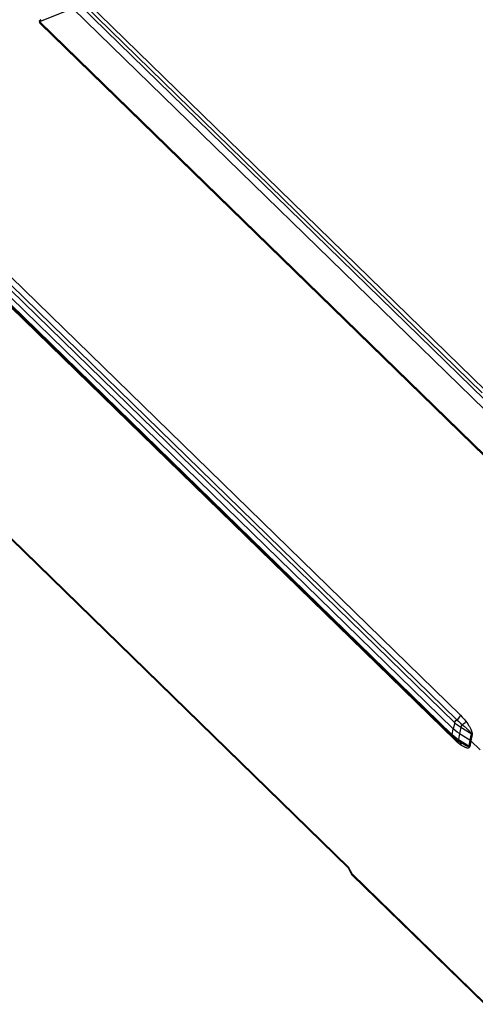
# Model space of a CAD drawing. Extents: x 0 to 594, y 0 to 420.
# Tile 36 of 73: x 522 to 535, y 80 to 108. Entities that reach past the tile are written whole.
import ezdxf

# ---------------------------------------------------------------- set-up
doc = ezdxf.new("R2010")
doc.units = 0
doc.header["$LTSCALE"] = 32.67
doc.layers.get('0').update_dxf_attribs({"linetype": 'CONTINUOUS'})

msp = doc.modelspace()

# ---------------------------------------------------------------- linework, layer by layer
at = {"color": 9, "linetype": 'CONTINUOUS'}
for p, q in [((497.461, 124.338), (534.39, 88.389)), ((534.23, 88.178), (497.302, 124.126)), ((497.365, 124.211), (534.294, 88.262)), ((497.235, 123.789), (534.161, 87.843)), ((534.249, 87.687), (497.322, 123.633)), ((496.118, 118.374), (531.271, 84.153)), ((523.772, 108.171), (536.601, 95.682)), ((523.885, 108.196), (535, 97.376)), ((523.962, 108.269), (535.077, 97.449)), ((523.579, 108.081), (522.662, 107.72)), ((523.579, 108.081), (536.456, 95.546)), ((522.65, 107.736), (522.65, 107.737)), ((536.162, 94.566), (522.656, 107.713)), ((534.23, 88.178), (534.191, 88.009)), ((534.161, 87.843), (534.19, 88.01)), ((534.367, 87.874), (534.338, 87.707)), ((534.688, 87.867), (534.406, 88.042)), ((534.715, 87.846), (534.677, 87.678)), ((534.248, 87.728), (534.249, 87.687)), ((534.338, 87.707), (534.621, 87.531)), ((534.365, 87.647), (534.382, 87.631)), ((534.65, 87.698), (534.621, 87.531)), ((534.677, 87.678), (534.648, 87.511)), ((531.366, 83.965), (531.271, 84.153)), ((531.366, 83.965), (535.06, 80.369))]:
    msp.add_line(p, q, dxfattribs=at)
at = {"color": 7, "linetype": 'CONTINUOUS'}
for p, q in [((497.263, 123.956), (534.19, 88.01)), ((534.174, 87.792), (497.247, 123.738)), ((496.134, 118.33), (531.27, 84.126)), ((522.65, 107.737), (522.647, 107.726)), ((522.655, 107.68), (522.666, 107.666)), ((536.168, 94.522), (522.666, 107.666)), ((534.214, 87.795), (534.161, 87.843)), ((534.406, 88.042), (534.367, 87.874)), ((534.367, 87.874), (534.65, 87.698)), ((534.688, 87.867), (534.65, 87.698)), ((534.174, 87.792), (534.227, 87.744)), ((534.227, 87.744), (534.286, 87.699)), ((534.286, 87.699), (534.35, 87.656)), ((534.391, 87.631), (534.35, 87.656)), ((534.677, 87.678), (534.938, 87.424)), ((531.365, 83.939), (531.27, 84.127)), ((531.364, 83.941), (531.366, 83.965)), ((531.365, 83.939), (531.364, 83.941)), ((531.369, 83.934), (531.365, 83.939)), ((535.07, 80.331), (531.369, 83.933))]:
    msp.add_line(p, q, dxfattribs=at)
for points in [[(522.647, 107.726), (522.645, 107.711), (522.648, 107.695), (522.655, 107.68)], [(522.684, 107.771), (522.68, 107.769), (522.667, 107.761), (522.657, 107.75), (522.65, 107.737)], [(534.406, 88.042), (534.342, 88.085), (534.283, 88.13), (534.23, 88.178)], [(534.367, 87.874), (534.302, 87.917), (534.243, 87.962), (534.19, 88.01)], [(534.338, 87.707), (534.273, 87.75), (534.214, 87.795)], [(534.65, 87.698), (534.66, 87.692), (534.669, 87.685), (534.677, 87.678)], [(531.271, 84.153), (531.269, 84.13), (531.27, 84.127)]]:
    msp.add_lwpolyline(points, dxfattribs=at)
at = {"color": 9, "linetype": 'CONTINUOUS'}
for points in [[(522.656, 107.713), (522.655, 107.715), (522.653, 107.718), (522.652, 107.72), (522.651, 107.722), (522.65, 107.724), (522.649, 107.726), (522.649, 107.729), (522.649, 107.731), (522.649, 107.733), (522.649, 107.735)], [(522.656, 107.713), (522.655, 107.709), (522.654, 107.706), (522.654, 107.702), (522.653, 107.698), (522.653, 107.695), (522.654, 107.691), (522.654, 107.688), (522.655, 107.684), (522.656, 107.681), (522.657, 107.678), (522.659, 107.675)], [(522.662, 107.72), (522.662, 107.72), (522.661, 107.719), (522.66, 107.718), (522.659, 107.718), (522.658, 107.717), (522.657, 107.716), (522.657, 107.714), (522.656, 107.713)], [(522.659, 107.675), (522.661, 107.672), (522.663, 107.669), (522.666, 107.666), (522.666, 107.666)], [(522.662, 107.72), (522.662, 107.724), (522.661, 107.727), (522.661, 107.73), (522.661, 107.734), (522.661, 107.737), (522.662, 107.74), (522.663, 107.744), (522.663, 107.747), (522.664, 107.75)], [(522.664, 107.75), (522.666, 107.753), (522.667, 107.755), (522.668, 107.758), (522.67, 107.76), (522.672, 107.763), (522.674, 107.765), (522.676, 107.766), (522.679, 107.768), (522.681, 107.769), (522.684, 107.771), (522.684, 107.771)], [(534.265, 88.238), (534.338, 88.297), (534.371, 88.341), (534.39, 88.389)], [(534.39, 88.389), (534.443, 88.335), (534.492, 88.28), (534.538, 88.223)], [(534.23, 88.178), (534.242, 88.208), (534.265, 88.238)], [(534.294, 88.262), (534.344, 88.215), (534.395, 88.169), (534.448, 88.123)], [(534.406, 88.042), (534.415, 88.069), (534.43, 88.097), (534.448, 88.123)], [(534.448, 88.123), (534.488, 88.153), (534.518, 88.188), (534.538, 88.223)], [(534.448, 88.123), (534.471, 88.103), (534.493, 88.084), (534.513, 88.067), (534.531, 88.05), (534.547, 88.035), (534.563, 88.021), (534.577, 88.007), (534.59, 87.995), (534.602, 87.983), (534.613, 87.972), (534.623, 87.961), (534.633, 87.952), (534.641, 87.942), (534.649, 87.934), (534.656, 87.925), (534.662, 87.917), (534.668, 87.91), (534.673, 87.903), (534.678, 87.896), (534.682, 87.89), (534.685, 87.884), (534.687, 87.878), (534.689, 87.872), (534.688, 87.867)], [(534.538, 88.223), (534.568, 88.182), (534.595, 88.143), (534.619, 88.105), (534.641, 88.069), (534.66, 88.035), (534.677, 88.003), (534.691, 87.972), (534.702, 87.942), (534.71, 87.914), (534.715, 87.888), (534.717, 87.865), (534.715, 87.846)], [(534.174, 87.792), (534.162, 87.814), (534.161, 87.843)], [(534.688, 87.867), (534.698, 87.86), (534.707, 87.854), (534.715, 87.847)], [(534.403, 87.556), (534.354, 87.593), (534.302, 87.636), (534.249, 87.687)], [(534.338, 87.707), (534.337, 87.683), (534.342, 87.665), (534.35, 87.656)], [(534.382, 87.631), (534.399, 87.597), (534.404, 87.556)], [(534.391, 87.631), (534.403, 87.624), (534.424, 87.611), (534.445, 87.599), (534.463, 87.588), (534.481, 87.578), (534.497, 87.569), (534.512, 87.561), (534.525, 87.554), (534.538, 87.548), (534.55, 87.543), (534.561, 87.538), (534.571, 87.534), (534.58, 87.53), (534.588, 87.528), (534.596, 87.526), (534.603, 87.524), (534.609, 87.524), (534.614, 87.525), (534.619, 87.527), (534.621, 87.531)], [(534.648, 87.511), (534.642, 87.494), (534.633, 87.482), (534.619, 87.474), (534.602, 87.471), (534.582, 87.472), (534.559, 87.476), (534.534, 87.485), (534.506, 87.497), (534.475, 87.512), (534.441, 87.532), (534.403, 87.556)], [(534.621, 87.531), (534.631, 87.525), (534.64, 87.518), (534.648, 87.511)]]:
    msp.add_lwpolyline(points, dxfattribs=at)

doc.saveas('drawing.dxf')
